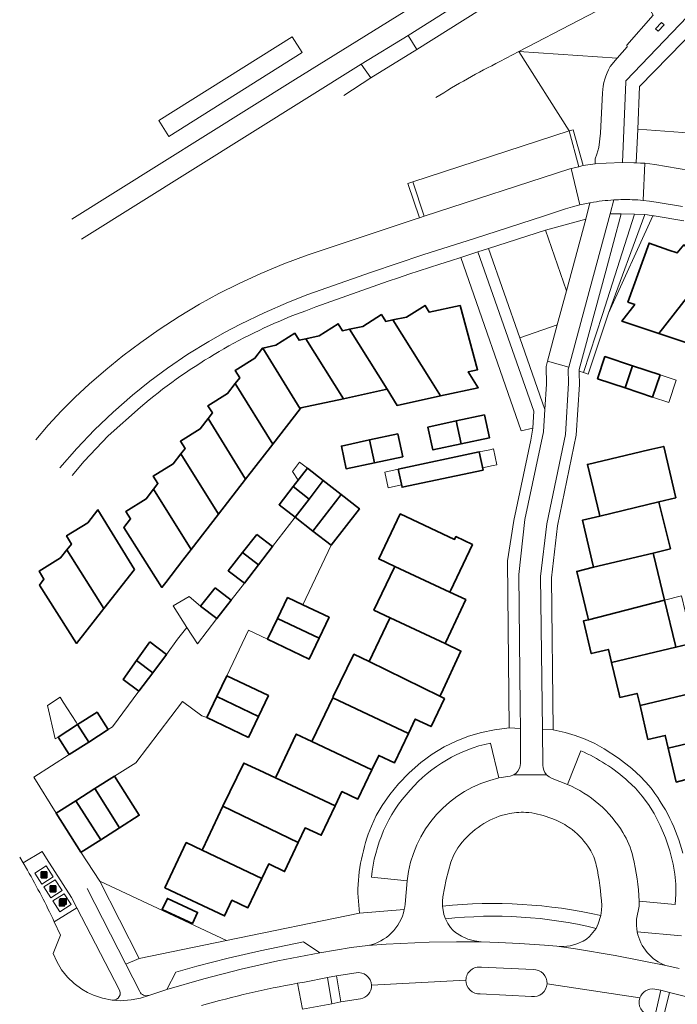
# Model space of a CAD drawing. Extents: x 147051 to 149075, y 463071 to 465537.
# Tile 183 of 229: x 147058 to 147147, y 465247 to 465381. Entities that reach past the tile are written whole.
import ezdxf

# ---------------------------------------------------------------- set-up
doc = ezdxf.new("R2010")
doc.units = 0
doc.header["$LTSCALE"] = 0.5
doc.layers.get('0').update_dxf_attribs({"linetype": 'CONTINUOUS'})
for name, color, linetype, lineweight in [('B-PV-GR-BEPLANTING_CULTUUR_HEESTERS-GV', 252, 'CONTINUOUS', 18), ('B-PV-GR-GROENVOORZIENING-GV', 252, 'CONTINUOUS', 18), ('B-PV-IE-MEUBILAIR_WEGMEUBILAIR_AFVALBAK-S', 252, 'CONTINUOUS', 25), ('B-PV-IE-MEUBILAIR_WEGMEUBILAIR_CONTAINER-S', 252, 'CONTINUOUS', 25), ('B-PV-OG-BEBOUWING-GV', 6, 'CONTINUOUS', 35), ('B-PV-OG-BEBOUWING_LUIFEL-GV', 6, 'CONTINUOUS', 18), ('B-PV-OG-TERREIN_BEGROEID-GV', 252, 'CONTINUOUS', 18), ('B-PV-OG-TERREIN_ERF-GV', 252, 'CONTINUOUS', 18), ('B-PV-VH-GESLOTENVERHARDING_ASFALT-GV', 252, 'CONTINUOUS', 18), ('B-PV-VH-GESLOTENVERHARDING_KUNSTSTOF-GV', 252, 'CONTINUOUS', 18), ('B-PV-VH-OPENVERHARDING_BETONSTRAATSTEEN-GV', 252, 'CONTINUOUS', 18), ('B-PV-VH-OPENVERHARDING_TEGEL-GV', 252, 'CONTINUOUS', 18)]:
    doc.layers.add(name, color=color, linetype=linetype, lineweight=lineweight)

# ---------------------------------------------------------------- blocks, each defined once
blk = doc.blocks.new('SIE-WEG_AFVALBAK-SO')
h = blk.add_hatch(color=256)
h.dxf.hatch_style = 1
h.paths.add_polyline_path([(-1.5, -1.5), (1.5, -1.5), (1.5, 1.5), (-1.5, 1.5)])
for points in [[(-2, -2), (2, -2), (2, 2), (-2, 2)], [(-1.5, -1.5), (1.5, -1.5), (1.5, 1.5), (-1.5, 1.5)]]:
    blk.add_lwpolyline(points, close=True)
blk = doc.blocks.new('SIE-WEG_CONTAINER_ALGEMEEN-SO')
at = {"color": 0, "linetype": 'ByBlock', "lineweight": -2}
for points in [[(2, -2), (-2, -2), (-2, 2), (2, 2)], [(-1.3, 1.3), (1.3, 1.3), (1.3, -1.3), (-1.3, -1.3)]]:
    blk.add_lwpolyline(points, close=True, dxfattribs=at)
blk.add_lwpolyline([(-0.87, 1.8), (0, 1.3), (0.87, 1.8)], dxfattribs=at)

msp = doc.modelspace()

# ---------------------------------------------------------------- linework, layer by layer
at = {"layer": 'B-PV-GR-BEPLANTING_CULTUUR_HEESTERS-GV', "flags": 128}
for points in [[(147134.002, 465332.902), (147134.601, 465332.702), (147137.196, 465340.611), (147141.536, 465354.307), (147139.736, 465354.358), (147137.642, 465346.507), (147134.016, 465333.123)], [(147134.885, 465353.633), (147129.426, 465352.11), (147132.28, 465343.855)], [(147117.862, 465348.391), (147126.098, 465324.766), (147127.676, 465325.11), (147127.825, 465327.44), (147120.198, 465349.141)], [(147125.899, 465337.452), (147129.332, 465327.676), (147129.54, 465331.128), (147129.485, 465333.522), (147129.698, 465334.253), (147131.014, 465339.197)], [(147074.015, 465252.812), (147085.952, 465255.265), (147068.684, 465263.379)]]:
    msp.add_lwpolyline(points, close=True, dxfattribs=at)
at = {"layer": 'B-PV-GR-GROENVOORZIENING-GV', "flags": 128}
msp.add_lwpolyline([(147135.219, 465332.495), (147137.884, 465340.54), (147137.976, 465340.792), (147142.93, 465354.268), (147141.536, 465354.307), (147137.196, 465340.611), (147134.601, 465332.702)], close=True, dxfattribs=at)
at = {"layer": 'B-PV-OG-BEBOUWING-GV', "flags": 128}
for points in [[(147146.242, 465349.37), (147143.538, 465350.364), (147140.632, 465342.317), (147141.566, 465341.974), (147139.818, 465339.693), (147144.857, 465338.018), (147152.186, 465347.391), (147151.283, 465347.692), (147148.275, 465350.114), (147147.352, 465349.006)], [(147157.059, 465345.755), (147154.036, 465348.191), (147153.106, 465347.084), (147152.186, 465347.391), (147144.857, 465338.018), (147150.583, 465336.115), (147152.363, 465338.369), (147157.957, 465345.454)], [(147117.786, 465341.856), (147113.567, 465340.945), (147112.993, 465341.852), (147110.466, 465340.276), (147108.606, 465339.874), (147113.721, 465331.704), (147115.091, 465329.516), (147120.25, 465330.641), (147118.881, 465332.819), (147120.159, 465333.096)], [(147107.039, 465340.633), (147104.5, 465338.988), (147102.687, 465338.597), (147107.812, 465330.426), (147109.189, 465328.23), (147115.091, 465329.516), (147113.721, 465331.704), (147108.606, 465339.874), (147107.645, 465339.667)], [(147107.812, 465330.426), (147102.687, 465338.597), (147101.745, 465338.393), (147101.14, 465339.347), (147098.575, 465337.709), (147096.767, 465337.319), (147101.864, 465329.14), (147107.583, 465330.376)], [(147095.23, 465338.055), (147092.635, 465336.427), (147090.866, 465336.045), (147095.954, 465327.742), (147096.065, 465327.886), (147101.864, 465329.14), (147096.767, 465337.319), (147095.819, 465337.114)], [(147095.954, 465327.742), (147090.866, 465336.045), (147090.861, 465336.044), (147089.782, 465334.65), (147087.119, 465333), (147087.733, 465332), (147087.132, 465331.224), (147092.246, 465322.954)], [(147140.259, 465330.609), (147141.271, 465333.636), (147137.518, 465334.883), (147136.508, 465331.861)], [(147144.01, 465329.356), (147145.023, 465332.389), (147141.271, 465333.636), (147140.259, 465330.609)], [(147092.246, 465322.954), (147087.132, 465331.224), (147086.068, 465329.848), (147083.398, 465328.183), (147084.015, 465327.194), (147083.418, 465326.422), (147088.538, 465318.165)], [(147088.538, 465318.165), (147083.418, 465326.422), (147082.346, 465325.036), (147079.663, 465323.351), (147080.283, 465322.37), (147079.696, 465321.61), (147084.835, 465313.384)], [(147121.117, 465326.954), (147117.256, 465326.108), (147117.928, 465322.993), (147121.792, 465323.827)], [(147117.256, 465326.108), (147113.394, 465325.262), (147114.063, 465322.159), (147117.928, 465322.993)], [(147105.437, 465323.518), (147101.589, 465322.674), (147102.241, 465319.596), (147106.095, 465320.413)], [(147109.285, 465324.361), (147105.437, 465323.518), (147106.095, 465320.413), (147109.948, 465321.23)], [(147147.195, 465315.627), (147145.521, 465322.644), (147143.497, 465322.166), (147135.118, 465320.189), (147136.751, 465313.35), (147136.8, 465313.143), (147144.868, 465315.071)], [(147084.835, 465313.384), (147079.696, 465321.61), (147078.669, 465320.282), (147075.942, 465318.579), (147076.576, 465317.577), (147075.984, 465316.812), (147081.126, 465308.594)], [(147120.895, 465319.417), (147120.37, 465321.88), (147109.333, 465319.529), (147109.857, 465317.066)], [(147096.965, 465319.654), (147095.022, 465317.153), (147097.194, 465315.466), (147099.12, 465317.978)], [(147077.11, 465303.408), (147077.647, 465304.102), (147079.991, 465307.128), (147081.126, 465308.594), (147075.984, 465316.812), (147074.964, 465315.493), (147072.222, 465313.779), (147072.861, 465312.774), (147071.94, 465311.584)], [(147095.273, 465312.978), (147097.194, 465315.466), (147095.022, 465317.153), (147093.095, 465314.673)], [(147095.273, 465312.978), (147097.701, 465311.09), (147101.567, 465316.075), (147099.12, 465317.978), (147097.194, 465315.466)], [(147100.188, 465309.156), (147104.054, 465314.141), (147101.567, 465316.075), (147097.701, 465311.09)], [(147146.469, 465308.667), (147144.917, 465314.875), (147144.868, 465315.071), (147136.8, 465313.143), (147134.474, 465312.587), (147135.923, 465306.366), (147135.972, 465306.154), (147144.088, 465308.097)], [(147073.375, 465305.84), (147068.409, 465314.004), (147067.014, 465312.203), (147064.143, 465310.451), (147064.788, 465309.332), (147064.187, 465308.557), (147069.236, 465300.556)], [(147116.377, 465302.763), (147116.46, 465302.939), (147119.455, 465309.262), (147117.203, 465310.34), (147117.018, 465309.952), (147109.609, 465313.431), (147106.683, 465307.291), (147108.862, 465306.273)], [(147090.05, 465310.631), (147088.113, 465308.156), (147090.294, 465306.482), (147092.206, 465308.977)], [(147069.236, 465300.556), (147064.187, 465308.557), (147063.32, 465307.438), (147060.419, 465305.65), (147061.059, 465304.522), (147060.456, 465303.744), (147065.495, 465295.78)], [(147088.113, 465308.156), (147086.175, 465305.681), (147088.382, 465303.987), (147090.294, 465306.482)], [(147135.25, 465299.009), (147145.635, 465301.672), (147144.136, 465307.904), (147144.088, 465308.097), (147135.972, 465306.154), (147133.675, 465305.604), (147135.161, 465299.38)], [(147106.028, 465300.312), (147108.219, 465299.281), (147115.724, 465295.748), (147115.82, 465295.953), (147118.543, 465301.751), (147116.377, 465302.763), (147108.862, 465306.273), (147108.78, 465306.1)], [(147084.374, 465303.38), (147082.406, 465300.866), (147084.622, 465299.158), (147086.569, 465301.688)], [(147094.232, 465302.047), (147092.879, 465299.197), (147098.566, 465296.495), (147099.919, 465299.346), (147096.32, 465301.055)], [(147147.175, 465295.268), (147147.125, 465295.478), (147145.635, 465301.672), (147135.25, 465299.009), (147134.588, 465298.839), (147135.64, 465294.406), (147137.975, 465294.96), (147138.404, 465293.168)], [(147092.879, 465299.197), (147091.526, 465296.346), (147097.213, 465293.644), (147098.566, 465296.495)], [(147115.018, 465288.57), (147115.181, 465288.919), (147117.892, 465294.727), (147115.724, 465295.748), (147108.219, 465299.281), (147108.139, 465299.112), (147105.387, 465293.314)], [(147075.498, 465295.996), (147073.669, 465293.431), (147075.875, 465291.772), (147077.767, 465294.29)], [(147149.504, 465295.826), (147147.175, 465295.268), (147138.404, 465293.168), (147139.432, 465288.869), (147139.542, 465288.411), (147141.903, 465288.975), (147142.291, 465287.32), (147151.058, 465289.415), (147151.01, 465289.613)], [(147100.404, 465288.363), (147110.732, 465283.492), (147111.667, 465285.462), (147113.818, 465284.451), (147115.633, 465288.267), (147115.018, 465288.57), (147105.387, 465293.314), (147103.307, 465294.299), (147100.49, 465288.544)], [(147073.669, 465293.431), (147071.84, 465290.865), (147073.982, 465289.254), (147075.875, 465291.772)], [(147085.962, 465291.367), (147084.601, 465288.527), (147090.28, 465285.819), (147091.643, 465288.672)], [(147154.873, 465283.786), (147153.382, 465289.971), (147151.058, 465289.415), (147142.291, 465287.32), (147143.38, 465282.687), (147145.731, 465283.239), (147146.148, 465281.485), (147154.923, 465283.578)], [(147088.917, 465282.966), (147090.28, 465285.819), (147084.601, 465288.527), (147083.24, 465285.687)], [(147105.74, 465278.556), (147106.676, 465280.525), (147108.841, 465279.507), (147110.732, 465283.492), (147100.404, 465288.363), (147097.664, 465282.602), (147097.571, 465282.407)], [(147065.634, 465284.717), (147067.152, 465282.34), (147069.801, 465284.034), (147068.284, 465286.409)], [(147062.983, 465283.024), (147064.503, 465280.645), (147067.152, 465282.34), (147065.634, 465284.717)], [(147100.738, 465273.623), (147101.672, 465275.594), (147103.844, 465274.567), (147105.74, 465278.556), (147097.571, 465282.407), (147095.437, 465283.413), (147092.692, 465277.622), (147092.609, 465277.448)], [(147158.803, 465277.723), (147158.755, 465277.921), (147157.256, 465284.134), (147154.923, 465283.578), (147146.148, 465281.485), (147147.239, 465276.889), (147149.604, 465277.521), (147150.051, 465275.64)], [(147095.714, 465268.656), (147096.644, 465270.628), (147098.847, 465269.634), (147100.738, 465273.623), (147092.609, 465277.448), (147090.386, 465278.494), (147088.297, 465279.468), (147085.42, 465273.574)], [(147068.008, 465275.988), (147071.371, 465270.664), (147074.042, 465272.354), (147070.679, 465277.677)], [(147071.371, 465270.664), (147068.008, 465275.988), (147065.377, 465274.323), (147068.784, 465269.028)], [(147066.079, 465267.317), (147066.122, 465267.344), (147068.784, 465269.028), (147065.377, 465274.323), (147062.715, 465272.639)], [(147090.756, 465263.746), (147091.691, 465265.716), (147093.843, 465264.69), (147095.714, 465268.656), (147085.42, 465273.574), (147082.724, 465267.792), (147082.634, 465267.599)], [(147077.546, 465262.469), (147085.673, 465258.638), (147086.668, 465260.775), (147088.859, 465259.746), (147090.756, 465263.746), (147082.634, 465267.599), (147080.45, 465268.635)], [(147077.187, 465259.515), (147081.296, 465257.606), (147081.993, 465259.106), (147077.884, 465261.015)]]:
    msp.add_lwpolyline(points, close=True, dxfattribs=at)
at = {"layer": 'B-PV-OG-BEBOUWING_LUIFEL-GV', "flags": 128}
for points in [[(147076.697, 465367.063), (147078.056, 465364.9), (147096.233, 465376.319), (147094.874, 465378.482)], [(147144.01, 465329.356), (147146.23, 465328.618), (147147.239, 465331.653), (147145.023, 465332.389)], [(147122.29, 465320.035), (147122.8, 465320.144), (147122.341, 465322.3), (147121.831, 465322.191), (147120.37, 465321.88), (147120.83, 465319.724)], [(147096.965, 465319.654), (147095.9, 465320.482), (147094.913, 465319.212), (147095.694, 465318.018)], [(147109.333, 465319.529), (147107.517, 465319.142), (147107.971, 465317.01), (147109.787, 465317.397)], [(147078.686, 465300.883), (147080.524, 465297.938), (147081.974, 465295.743), (147084.622, 465299.158), (147082.406, 465300.866), (147080.849, 465302.167)], [(147149.504, 465295.826), (147149.457, 465296.02), (147147.944, 465302.264), (147145.635, 465301.672), (147147.125, 465295.478), (147147.175, 465295.268)], [(147062.983, 465283.024), (147065.634, 465284.717), (147065.431, 465285.035), (147063.672, 465287.79), (147063.261, 465288.433), (147061.52, 465287.321), (147062.562, 465282.755)]]:
    msp.add_lwpolyline(points, close=True, dxfattribs=at)
at = {"layer": 'B-PV-OG-TERREIN_BEGROEID-GV', "flags": 128}
for points in [[(147123.381, 465386.715), (147110.68, 465378.666)], [(147111.852, 465376.724), (147120.401, 465382.104)], [(147150.171, 465379.854), (147142.199, 465371.706), (147141.982, 465365.867), (147149.363, 465365.353), (147150.048, 465365.366), (147155.851, 465378.099)], [(147110.68, 465378.666), (147111.852, 465376.724)], [(147125.774, 465376.451), (147123.193, 465375.1)], [(147125.774, 465376.451), (147132.624, 465365.638), (147133.199, 465365.8), (147134.564, 465360.919), (147135.183, 465361.02), (147136.179, 465361.134), (147136.179, 465361.819), (147136.4, 465362.454), (147136.697, 465363.393), (147136.927, 465365.317), (147137.174, 465370.833)], [(147138.215, 465374.406), (147139.2, 465375.564), (147125.774, 465376.451)], [(147124.165, 465272.522), (147123.56, 465272.363)], [(147130.944, 465271.64), (147130.414, 465271.857), (147129.872, 465272.043)], [(147117.454, 465267.899), (147116.9, 465266.971), (147116.501, 465265.967), (147115.868, 465263.615), (147115.403, 465261.225), (147115.353, 465260.641), (147115.384, 465259.959)], [(147065.521, 465259.753), (147062.468, 465257.833)], [(147071.31, 465248.627), (147065.521, 465259.753)], [(147136.944, 465258.697), (147137.059, 465259.418), (147137.07, 465260.036)], [(147062.468, 465257.833), (147063.303, 465256.026)], [(147115.787, 465258.219), (147116.103, 465257.618)], [(147116.103, 465257.618), (147116.479, 465257.053)], [(147116.479, 465257.053), (147116.794, 465256.689)], [(147116.794, 465256.689), (147117.157, 465256.373)], [(147117.157, 465256.373), (147117.951, 465255.867)], [(147135.398, 465255.829), (147135.878, 465256.355)], [(147135.878, 465256.355), (147136.297, 465256.93)], [(147063.303, 465256.026), (147062.301, 465253.52)], [(147117.951, 465255.867), (147118.81, 465255.48)], [(147118.81, 465255.48), (147119.715, 465255.221)], [(147119.715, 465255.221), (147120.648, 465255.097)], [(147120.648, 465255.097), (147123.005, 465255.032)], [(147123.005, 465255.032), (147125.872, 465254.893)], [(147133.674, 465254.822), (147134.523, 465255.191)], [(147134.523, 465255.191), (147134.984, 465255.478)], [(147134.984, 465255.478), (147135.398, 465255.829)], [(147125.872, 465254.893), (147129.263, 465254.66)], [(147129.263, 465254.66), (147130.935, 465254.496)], [(147130.935, 465254.496), (147131.861, 465254.47)], [(147131.861, 465254.47), (147132.78, 465254.58)], [(147132.78, 465254.58), (147133.674, 465254.822)], [(147062.301, 465253.52), (147062.796, 465252.404)], [(147062.796, 465252.404), (147063.466, 465251.308)], [(147063.466, 465251.308), (147064.266, 465250.304)], [(147127.715, 465251.33), (147120.705, 465251.644)], [(147064.266, 465250.304), (147065.185, 465249.406)], [(147103.606, 465250.891), (147100.919, 465250.452)], [(147100.919, 465250.452), (147101.513, 465246.905)], [(147065.185, 465249.406), (147066.207, 465248.629)], [(147066.207, 465248.629), (147066.988, 465248.175)], [(147096.306, 465245.94), (147095.603, 465249.457)], [(147144.29, 465244.946), (147145.111, 465248.499)], [(147145.111, 465248.499), (147144.311, 465248.653)], [(147066.988, 465248.175), (147067.82, 465247.822)], [(147067.82, 465247.822), (147069.045, 465247.446)], [(147069.045, 465247.446), (147070.366, 465247.163)], [(147070.366, 465247.163), (147070.453, 465247.156)], [(147101.513, 465246.905), (147104.177, 465247.324)], [(147120.521, 465248.015), (147127.521, 465247.667)]]:
    msp.add_lwpolyline(points, dxfattribs=at)
for points in [[(147144.106, 465381.443), (147143.74, 465382.07), (147142.217, 465385.062), (147125.774, 465376.451), (147139.2, 465375.564), (147140.521, 465377.117), (147140.475, 465377.336)], [(147095.603, 465249.457), (147096.306, 465245.94), (147100.283, 465246.666), (147099.698, 465250.257), (147096.548, 465249.627)], [(147149.78, 465243.619), (147150.553, 465247.171), (147146.292, 465248.205), (147145.465, 465244.678)]]:
    msp.add_lwpolyline(points, close=True, dxfattribs=at)
at = {"layer": 'B-PV-OG-TERREIN_BEGROEID-GV'}
for points in [[(147123.193, 465375.1, 0.0246894), (147114.486, 465370.197)], [(147137.174, 465370.833, -0.1117273), (147138.215, 465374.406)], [(147126.744, 465272.746, 0.0690036), (147124.165, 465272.522)], [(147129.872, 465272.043, 0.0853576), (147126.744, 465272.746)], [(147123.56, 465272.363, 0.0858793), (147120.23, 465270.709)], [(147133.039, 465270.394, 0.0601561), (147130.944, 465271.64)], [(147120.23, 465270.709, 0.0805577), (147117.454, 465267.899)], [(147135.44, 465267.751, 0.088032), (147133.039, 465270.394)], [(147136.338, 465265.535, 0.0885378), (147135.44, 465267.751)], [(147137.07, 465260.036, 0.0381661), (147136.338, 465265.535)], [(147115.384, 465259.959, -0.0819126), (147136.944, 465258.697)], [(147136.297, 465256.93, 0.0887846), (147115.787, 465258.219)], [(147120.705, 465251.644, 0.4564783), (147118.561, 465249.895)], [(147129.625, 465249.381, 0.4433784), (147127.715, 465251.33)], [(147105.701, 465249.193, 0.4479078), (147103.606, 465250.891)], [(147118.561, 465249.895, 0.4437527), (147120.521, 465248.015)], [(147070.453, 465247.156, 0.5988331), (147071.31, 465248.627)], [(147095.603, 465249.457, 0.0225974), (147082.54, 465246.44)], [(147104.177, 465247.324, 0.3822315), (147105.701, 465249.193)], [(147127.521, 465247.667, 0.4400313), (147129.625, 465249.381)], [(147144.311, 465248.653, 0.3760917), (147142.247, 465247.447)], [(147142.247, 465247.447, 0.4468873), (147143.584, 465245.099)]]:
    msp.add_lwpolyline(points, format="xyb", dxfattribs=at)
at = {"layer": 'B-PV-OG-TERREIN_ERF-GV', "flags": 128}
for points in [[(147148.286, 465353.373), (147144.2, 465354.056), (147144.031, 465354.084), (147137.976, 465340.792), (147137.884, 465340.54), (147135.219, 465332.495), (147134.601, 465332.702), (147134.002, 465332.902), (147133.989, 465332.709), (147134.035, 465331.094), (147133.6, 465324.192), (147131.032, 465311.799), (147130.217, 465304.701), (147130.461, 465283.995)], [(147150.583, 465336.115), (147144.857, 465338.018), (147139.818, 465339.693), (147141.566, 465341.974), (147140.632, 465342.317), (147143.538, 465350.364), (147146.242, 465349.37), (147147.352, 465349.006), (147148.275, 465350.114)], [(147105.673, 465270.866), (147106.34, 465272.317), (147107.139, 465273.7), (147108.192, 465275.205), (147109.361, 465276.622), (147110.834, 465278.14), (147112.425, 465279.535), (147113.966, 465280.672), (147115.602, 465281.668), (147117.234, 465282.473), (147118.932, 465283.129), (147120.68, 465283.633), (147122.466, 465283.979), (147124.464, 465284.276), (147124.216, 465307.026), (147125.1, 465312.515), (147127.395, 465323.499), (147127.676, 465325.11), (147126.098, 465324.766), (147117.862, 465348.391)], [(147149.604, 465277.521), (147147.239, 465276.889), (147146.148, 465281.485), (147145.731, 465283.239), (147143.38, 465282.687), (147142.291, 465287.32), (147141.903, 465288.975), (147139.542, 465288.411), (147139.432, 465288.869), (147138.404, 465293.168), (147137.975, 465294.96), (147135.64, 465294.406), (147134.588, 465298.839), (147135.25, 465299.009), (147135.161, 465299.38), (147133.675, 465305.604), (147135.972, 465306.154), (147135.923, 465306.366), (147134.474, 465312.587), (147136.8, 465313.143), (147136.751, 465313.35), (147135.118, 465320.189), (147143.497, 465322.166), (147145.521, 465322.644), (147147.195, 465315.627), (147144.868, 465315.071), (147144.917, 465314.875), (147146.469, 465308.667), (147144.088, 465308.097), (147144.136, 465307.904), (147145.635, 465301.672), (147147.125, 465295.478), (147147.175, 465295.268), (147149.504, 465295.826)], [(147130.461, 465283.995), (147132.081, 465283.634), (147133.464, 465283.232), (147134.814, 465282.73), (147136.126, 465282.128), (147137.39, 465281.43), (147139.344, 465280.153), (147141.198, 465278.735), (147142.423, 465277.614), (147143.524, 465276.371)]]:
    msp.add_lwpolyline(points, dxfattribs=at)
for points in [[(147144.031, 465354.084), (147143.309, 465354.205), (147142.93, 465354.268), (147137.976, 465340.792)], [(147077.11, 465303.408), (147071.94, 465311.584), (147072.861, 465312.774), (147072.222, 465313.779), (147074.964, 465315.493), (147075.984, 465316.812), (147076.576, 465317.577), (147075.942, 465318.579), (147078.669, 465320.282), (147079.696, 465321.61), (147080.283, 465322.37), (147079.663, 465323.351), (147082.346, 465325.036), (147083.418, 465326.422), (147084.015, 465327.194), (147083.398, 465328.183), (147086.068, 465329.848), (147087.132, 465331.224), (147087.733, 465332), (147087.119, 465333), (147089.782, 465334.65), (147090.861, 465336.044), (147090.866, 465336.045), (147092.635, 465336.427), (147095.23, 465338.055), (147095.819, 465337.114), (147096.767, 465337.319), (147098.575, 465337.709), (147101.14, 465339.347), (147101.745, 465338.393), (147102.687, 465338.597), (147104.5, 465338.988), (147107.039, 465340.633), (147107.645, 465339.667), (147108.606, 465339.874), (147110.466, 465340.276), (147112.993, 465341.852), (147113.567, 465340.945), (147117.786, 465341.856), (147120.159, 465333.096), (147118.881, 465332.819), (147120.25, 465330.641), (147115.091, 465329.516), (147109.189, 465328.23), (147107.812, 465330.426), (147107.583, 465330.376), (147101.864, 465329.14), (147096.065, 465327.886), (147095.954, 465327.742), (147092.246, 465322.954), (147088.538, 465318.165), (147084.835, 465313.384), (147081.126, 465308.594), (147079.991, 465307.128), (147077.647, 465304.102)], [(147140.259, 465330.609), (147136.508, 465331.861), (147137.518, 465334.883), (147141.271, 465333.636), (147145.023, 465332.389), (147144.01, 465329.356)], [(147117.928, 465322.993), (147114.063, 465322.159), (147113.394, 465325.262), (147117.256, 465326.108), (147121.117, 465326.954), (147121.792, 465323.827)], [(147106.095, 465320.413), (147102.241, 465319.596), (147101.589, 465322.674), (147105.437, 465323.518), (147109.285, 465324.361), (147109.948, 465321.23)], [(147120.895, 465319.417), (147109.857, 465317.066), (147109.333, 465319.529), (147120.37, 465321.88)], [(147090.756, 465263.746), (147088.859, 465259.746), (147086.668, 465260.775), (147085.673, 465258.638), (147077.546, 465262.469), (147080.45, 465268.635), (147082.634, 465267.599), (147082.724, 465267.792), (147085.42, 465273.574), (147088.297, 465279.468), (147090.386, 465278.494), (147092.609, 465277.448), (147092.692, 465277.622), (147095.437, 465283.413), (147097.571, 465282.407), (147097.664, 465282.602), (147100.404, 465288.363), (147100.49, 465288.544), (147103.307, 465294.299), (147105.387, 465293.314), (147108.139, 465299.112), (147108.219, 465299.281), (147106.028, 465300.312), (147108.78, 465306.1), (147108.862, 465306.273), (147106.683, 465307.291), (147109.609, 465313.431), (147117.018, 465309.952), (147117.203, 465310.34), (147119.455, 465309.262), (147116.46, 465302.939), (147116.377, 465302.763), (147118.543, 465301.751), (147115.82, 465295.953), (147115.724, 465295.748), (147117.892, 465294.727), (147115.181, 465288.919), (147115.018, 465288.57), (147115.633, 465288.267), (147113.818, 465284.451), (147111.667, 465285.462), (147110.732, 465283.492), (147108.841, 465279.507), (147106.676, 465280.525), (147105.74, 465278.556), (147103.844, 465274.567), (147101.672, 465275.594), (147100.738, 465273.623), (147098.847, 465269.634), (147096.644, 465270.628), (147095.714, 465268.656), (147093.843, 465264.69), (147091.691, 465265.716)], [(147077.187, 465259.515), (147077.884, 465261.015), (147081.993, 465259.106), (147081.296, 465257.606)]]:
    msp.add_lwpolyline(points, close=True, dxfattribs=at)
at = {"layer": 'B-PV-OG-TERREIN_ERF-GV'}
for points in [[(147117.862, 465348.391, 0.0144799), (147095.339, 465340.613)], [(147095.339, 465340.613, 0.0821716), (147074.215, 465328.001)], [(147143.524, 465276.371, -0.0522828), (147146.365, 465271.921)], [(147146.365, 465271.921, -0.054817), (147148.107, 465267.211)], [(147104.323, 465266.387, -0.0460486), (147105.673, 465270.866)], [(147103.82, 465261.737, -0.0462536), (147104.323, 465266.387)]]:
    msp.add_lwpolyline(points, format="xyb", dxfattribs=at)
at = {"layer": 'B-PV-VH-GESLOTENVERHARDING_ASFALT-GV', "flags": 128}
for points in [[(147120.787, 465388.529), (147095.35, 465372.696)], [(147110.68, 465378.666), (147123.381, 465386.715)], [(147125.774, 465376.451), (147142.217, 465385.062)], [(147120.401, 465382.104), (147111.852, 465376.724)], [(147140.361, 465372.461), (147148.774, 465381.252)], [(147144.106, 465381.443), (147140.475, 465377.336)], [(147144.388, 465379.543), (147145.206, 465380.413)], [(147145.206, 465380.413), (147145.592, 465380.084), (147144.756, 465379.236)], [(147104.298, 465374.743), (147110.68, 465378.666)], [(147144.756, 465379.236), (147144.388, 465379.543)], [(147140.475, 465377.336), (147140.521, 465377.117)], [(147111.852, 465376.724), (147105.626, 465372.874)], [(147123.193, 465375.1), (147125.774, 465376.451)], [(147140.521, 465377.117), (147139.2, 465375.564)], [(147066.185, 465350.909), (147104.298, 465374.743)], [(147139.2, 465375.564), (147138.215, 465374.406)], [(147095.35, 465372.696), (147064.875, 465353.618)], [(147105.626, 465372.874), (147101.915, 465370.458)], [(147139.895, 465361.333), (147140.355, 465372.328)], [(147140.355, 465372.328), (147140.361, 465372.461)], [(147137.174, 465370.833), (147136.927, 465365.317)], [(147136.927, 465365.317), (147136.697, 465363.393)], [(147136.4, 465362.454), (147136.179, 465361.819)], [(147136.697, 465363.393), (147136.4, 465362.454)], [(147136.179, 465361.819), (147136.179, 465361.134)], [(147136.179, 465361.134), (147137.661, 465361.26)], [(147137.661, 465361.26), (147139.895, 465361.333)], [(147135.553, 465355.862), (147135.469, 465355.847), (147134.885, 465353.633), (147132.28, 465343.855), (147131.014, 465339.197), (147129.698, 465334.253), (147132.574, 465333.437), (147135.063, 465342.575), (147138.213, 465354.361), (147138.715, 465356.239)], [(147113.573, 465255.039), (147107.7, 465254.799)], [(147117.265, 465255.109), (147113.573, 465255.039)], [(147120.648, 465255.097), (147117.265, 465255.109)], [(147123.005, 465255.032), (147120.648, 465255.097)], [(147125.872, 465254.893), (147123.005, 465255.032)], [(147102.926, 465254.316), (147098.64, 465253.599)], [(147105.18, 465254.605), (147102.926, 465254.316)], [(147107.7, 465254.799), (147105.18, 465254.605)], [(147129.263, 465254.66), (147125.872, 465254.893)], [(147130.935, 465254.496), (147129.263, 465254.66)], [(147133.485, 465254.144), (147130.935, 465254.496)], [(147138.898, 465253.233), (147133.485, 465254.144)], [(147092.947, 465252.491), (147087.917, 465251.365)], [(147098.64, 465253.599), (147092.947, 465252.491)], [(147145.819, 465251.871), (147138.898, 465253.233)], [(147087.917, 465251.365), (147082.844, 465250.07)], [(147120.705, 465251.644), (147127.715, 465251.33)], [(147147.647, 465251.49), (147145.819, 465251.871)], [(147082.844, 465250.07), (147077.812, 465248.625)], [(147096.548, 465249.627), (147099.698, 465250.257)], [(147099.698, 465250.257), (147100.919, 465250.452)], [(147100.919, 465250.452), (147103.606, 465250.891)], [(147118.561, 465249.895), (147105.701, 465249.193)], [(147105.701, 465249.193), (147118.561, 465249.895)], [(147077.812, 465248.625), (147075.344, 465247.804)], [(147095.603, 465249.457), (147096.548, 465249.627)], [(147142.247, 465247.447), (147129.625, 465249.381)], [(147129.625, 465249.381), (147142.247, 465247.447)], [(147144.311, 465248.653), (147145.111, 465248.499)], [(147145.111, 465248.499), (147146.292, 465248.205)], [(147104.177, 465247.324), (147101.513, 465246.905)], [(147127.521, 465247.667), (147120.521, 465248.015)], [(147146.292, 465248.205), (147150.553, 465247.171)], [(147100.283, 465246.666), (147096.306, 465245.94)], [(147101.513, 465246.905), (147100.283, 465246.666)]]:
    msp.add_lwpolyline(points, dxfattribs=at)
at = {"layer": 'B-PV-VH-GESLOTENVERHARDING_ASFALT-GV'}
for points in [[(147114.486, 465370.197, -0.0246894), (147123.193, 465375.1)], [(147138.215, 465374.406, 0.1117273), (147137.174, 465370.833)], [(147138.715, 465356.239, 0.0300693), (147135.553, 465355.862)], [(147118.561, 465249.895, -0.4564783), (147120.705, 465251.644)], [(147127.715, 465251.33, -0.4433784), (147129.625, 465249.381)], [(147103.606, 465250.891, -0.4479078), (147105.701, 465249.193)], [(147120.521, 465248.015, -0.4437527), (147118.561, 465249.895)], [(147082.54, 465246.44, -0.0225974), (147095.603, 465249.457)], [(147105.701, 465249.193, -0.3822315), (147104.177, 465247.324)], [(147129.625, 465249.381, -0.4400313), (147127.521, 465247.667)], [(147142.247, 465247.447, -0.3760917), (147144.311, 465248.653)], [(147143.584, 465245.099, -0.4468873), (147142.247, 465247.447)]]:
    msp.add_lwpolyline(points, format="xyb", dxfattribs=at)
at = {"layer": 'B-PV-VH-GESLOTENVERHARDING_KUNSTSTOF-GV', "flags": 128}
msp.add_lwpolyline([(147132.28, 465343.855), (147129.426, 465352.11), (147121.626, 465349.601), (147125.899, 465337.452), (147131.014, 465339.197)], close=True, dxfattribs=at)
at = {"layer": 'B-PV-VH-OPENVERHARDING_BETONSTRAATSTEEN-GV', "flags": 128}
for points in [[(147105.626, 465372.874), (147111.852, 465376.724), (147110.68, 465378.666), (147104.298, 465374.743)], [(147132.749, 465360.458), (147132.925, 465360.503), (147133.969, 465360.767), (147132.624, 465365.638), (147111.329, 465358.711), (147112.895, 465354.026)], [(147141.982, 465365.867), (147141.782, 465361.283), (147142.357, 465361.267), (147142.932, 465361.234), (147143.614, 465361.172), (147144.293, 465361.086), (147149.087, 465360.232), (147149.363, 465365.353)], [(147073.567, 465279.519), (147079.938, 465287.872), (147082.578, 465285.888), (147083.24, 465285.687), (147084.601, 465288.527), (147085.962, 465291.367), (147088.928, 465297.58), (147091.526, 465296.346), (147092.879, 465299.197), (147094.232, 465302.047), (147096.32, 465301.055), (147100.188, 465309.156), (147097.701, 465311.09), (147095.273, 465312.978), (147092.206, 465308.977), (147090.294, 465306.482), (147088.382, 465303.987), (147086.569, 465301.688), (147084.622, 465299.158), (147081.974, 465295.743), (147080.524, 465297.938), (147079.275, 465296.342), (147077.767, 465294.29), (147075.875, 465291.772), (147073.982, 465289.254), (147070.378, 465284.405), (147069.801, 465284.034), (147067.152, 465282.34), (147064.503, 465280.645), (147059.66, 465277.555), (147062.715, 465272.639), (147065.377, 465274.323), (147068.008, 465275.988), (147070.679, 465277.677)], [(147096.435, 465255.098), (147090.506, 465253.878), (147086.176, 465252.895), (147081.885, 465251.778), (147079.045, 465250.958), (147077.812, 465248.625), (147082.844, 465250.07), (147087.917, 465251.365), (147092.947, 465252.491), (147098.64, 465253.599)]]:
    msp.add_lwpolyline(points, close=True, dxfattribs=at)
for points in [[(147136.179, 465361.134), (147135.183, 465361.02)], [(147137.661, 465361.26), (147136.179, 465361.134)], [(147139.895, 465361.333), (147137.661, 465361.26)], [(147141.434, 465361.292), (147139.895, 465361.333)], [(147141.782, 465361.283), (147141.434, 465361.292)], [(147142.357, 465361.267), (147141.782, 465361.283)], [(147142.932, 465361.234), (147142.357, 465361.267)], [(147142.932, 465361.234), (147142.727, 465356.168)], [(147142.727, 465356.168), (147142.932, 465361.234)], [(147143.614, 465361.172), (147142.932, 465361.234)], [(147144.293, 465361.086), (147143.614, 465361.172)], [(147149.087, 465360.232), (147144.293, 465361.086)], [(147132.749, 465360.458), (147112.895, 465354.026)], [(147132.925, 465360.503), (147132.749, 465360.458)], [(147133.969, 465360.767), (147132.925, 465360.503)], [(147132.925, 465360.503), (147134.085, 465355.554)], [(147134.085, 465355.554), (147132.925, 465360.503)], [(147134.379, 465360.872), (147133.969, 465360.767)], [(147134.564, 465360.919), (147134.379, 465360.872)], [(147135.183, 465361.02), (147134.564, 465360.919)], [(147134.085, 465355.554), (147134.775, 465355.71)], [(147134.775, 465355.71), (147135.469, 465355.847)], [(147135.469, 465355.847), (147135.553, 465355.862)], [(147141.23, 465356.266), (147141.979, 465356.227)], [(147141.979, 465356.227), (147142.727, 465356.168)], [(147142.727, 465356.168), (147143.606, 465356.07)], [(147143.606, 465356.07), (147144.482, 465355.943)], [(147144.482, 465355.943), (147148.078, 465355.36)], [(147129.13, 465354.042), (147132.142, 465355.009)], [(147132.142, 465355.009), (147133.108, 465355.3)], [(147133.108, 465355.3), (147134.085, 465355.554)], [(147111.529, 465353.587), (147096.925, 465348.699)], [(147112.222, 465353.81), (147111.529, 465353.587)], [(147112.895, 465354.026), (147112.222, 465353.81)], [(147119.737, 465350.989), (147129.13, 465354.042)], [(147112.705, 465348.756), (147119.737, 465350.989)], [(147096.925, 465348.699), (147093.755, 465347.522)], [(147105.711, 465346.408), (147112.705, 465348.756)], [(147093.755, 465347.522), (147090.631, 465346.227)], [(147097.022, 465343.328), (147105.711, 465346.408)], [(147090.631, 465346.227), (147087.558, 465344.816)], [(147087.558, 465344.816), (147084.874, 465343.46)], [(147084.874, 465343.46), (147082.242, 465342.005)], [(147091.086, 465340.831), (147094.378, 465342.284)], [(147094.378, 465342.284), (147097.022, 465343.328)], [(147082.242, 465342.005), (147079.472, 465340.341)], [(147079.472, 465340.341), (147076.761, 465338.581)], [(147087.835, 465339.289), (147091.086, 465340.831)], [(147076.761, 465338.581), (147074.247, 465336.821)], [(147085.653, 465338.163), (147087.835, 465339.289)], [(147080.68, 465335.194), (147083.517, 465336.953)], [(147083.517, 465336.953), (147085.653, 465338.163)], [(147074.247, 465336.821), (147071.795, 465334.975)], [(147071.795, 465334.975), (147069.477, 465333.098)], [(147077.914, 465333.325), (147080.68, 465335.194)], [(147069.477, 465333.098), (147067.227, 465331.14)], [(147075.468, 465331.521), (147077.914, 465333.325)], [(147073.103, 465329.612), (147075.468, 465331.521)], [(147067.227, 465331.14), (147065.301, 465329.338)], [(147065.301, 465329.338), (147063.441, 465327.468)], [(147070.478, 465327.301), (147073.103, 465329.612)], [(147063.441, 465327.468), (147061.648, 465325.533)], [(147067.956, 465324.877), (147070.478, 465327.301)], [(147061.648, 465325.533), (147059.925, 465323.536)], [(147065.539, 465322.345), (147067.956, 465324.877)], [(147063.234, 465319.712), (147065.539, 465322.345)], [(147123.054, 465277.447), (147121.912, 465282.203)], [(147134.228, 465281.156), (147132.386, 465276.571)], [(147125.094, 465277.868), (147124.583, 465277.681)], [(147129.554, 465277.886), (147125.094, 465277.868)], [(147129.907, 465277.576), (147129.554, 465277.886)], [(147124.583, 465277.681), (147123.054, 465277.447)], [(147130.323, 465277.358), (147129.907, 465277.576)], [(147132.386, 465276.571), (147130.323, 465277.358)], [(147141.667, 465276.029), (147140.653, 465277.022)], [(147142.6, 465274.958), (147141.667, 465276.029)], [(147143.446, 465273.817), (147142.6, 465274.958)], [(147144.199, 465272.613), (147143.446, 465273.817)], [(147123.56, 465272.363), (147124.165, 465272.522)], [(147145.05, 465270.974), (147144.199, 465272.613)], [(147129.872, 465272.043), (147130.414, 465271.857)], [(147130.414, 465271.857), (147130.944, 465271.64)], [(147145.771, 465269.273), (147145.05, 465270.974)], [(147146.36, 465267.504), (147145.771, 465269.273)], [(147116.9, 465266.971), (147117.454, 465267.899)], [(147146.809, 465265.695), (147146.36, 465267.504)], [(147058.219, 465265.854), (147057.748, 465266.658)], [(147058.801, 465264.859), (147058.219, 465265.854)], [(147115.868, 465263.615), (147116.501, 465265.967)], [(147116.501, 465265.967), (147116.9, 465266.971)], [(147147.035, 465264.336), (147146.809, 465265.695)], [(147105.701, 465263.902), (147110.559, 465263.433)], [(147110.559, 465263.433), (147110.272, 465260.236)], [(147115.403, 465261.225), (147115.868, 465263.615)], [(147147.154, 465262.963), (147147.035, 465264.336)], [(147147.166, 465261.585), (147147.154, 465262.963)], [(147115.353, 465260.641), (147115.403, 465261.225)], [(147115.384, 465259.959), (147115.353, 465260.641)], [(147142.173, 465259.979), (147142.197, 465260.666)], [(147142.197, 465260.666), (147147.069, 465260.211)], [(147147.069, 465260.211), (147147.166, 465261.585)], [(147110.231, 465259.882), (147110.169, 465259.531)], [(147110.272, 465260.236), (147110.231, 465259.882)], [(147115.571, 465258.85), (147115.384, 465259.959)], [(147137.059, 465259.418), (147136.944, 465258.697)], [(147137.07, 465260.036), (147137.059, 465259.418)], [(147141.832, 465258.175), (147142.173, 465259.979)], [(147063.303, 465256.026), (147062.468, 465257.833)], [(147115.787, 465258.219), (147115.571, 465258.85)], [(147116.103, 465257.618), (147115.787, 465258.219)], [(147136.944, 465258.697), (147136.605, 465257.549)], [(147116.479, 465257.053), (147116.103, 465257.618)], [(147116.794, 465256.689), (147116.479, 465257.053)], [(147117.157, 465256.373), (147116.794, 465256.689)], [(147117.951, 465255.867), (147117.157, 465256.373)], [(147135.878, 465256.355), (147135.398, 465255.829)], [(147136.297, 465256.93), (147135.878, 465256.355)], [(147136.605, 465257.549), (147136.297, 465256.93)], [(147062.301, 465253.52), (147063.303, 465256.026)], [(147107.7, 465254.799), (147113.573, 465255.039)], [(147113.573, 465255.039), (147117.265, 465255.109)], [(147117.265, 465255.109), (147120.648, 465255.097)], [(147118.81, 465255.48), (147117.951, 465255.867)], [(147119.715, 465255.221), (147118.81, 465255.48)], [(147120.648, 465255.097), (147119.715, 465255.221)], [(147134.523, 465255.191), (147133.674, 465254.822)], [(147134.984, 465255.478), (147134.523, 465255.191)], [(147135.398, 465255.829), (147134.984, 465255.478)], [(147105.18, 465254.605), (147107.7, 465254.799)], [(147131.861, 465254.47), (147130.935, 465254.496)], [(147130.935, 465254.496), (147133.485, 465254.144)], [(147132.78, 465254.58), (147131.861, 465254.47)], [(147133.674, 465254.822), (147132.78, 465254.58)], [(147133.485, 465254.144), (147138.898, 465253.233)], [(147138.898, 465253.233), (147145.819, 465251.871)]]:
    msp.add_lwpolyline(points, dxfattribs=at)
at = {"layer": 'B-PV-VH-OPENVERHARDING_BETONSTRAATSTEEN-GV'}
for points in [[(147135.553, 465355.862, -0.0300693), (147138.715, 465356.239)], [(147138.715, 465356.239, -0.0234608), (147141.23, 465356.266)], [(147121.912, 465282.203, 0.1603814), (147110.953, 465275.783)], [(147140.653, 465277.022, 0.0777706), (147134.228, 465281.156)], [(147110.559, 465263.433, -0.3216609), (147123.054, 465277.447)], [(147123.054, 465277.447, 0.3216609), (147110.559, 465263.433)], [(147132.386, 465276.571, -0.0776842), (147136.69, 465273.875)], [(147136.69, 465273.875, 0.0776842), (147132.386, 465276.571)], [(147110.953, 465275.783, 0.1638149), (147105.701, 465263.902)], [(147136.69, 465273.875, -0.078077), (147139.965, 465269.991)], [(147139.965, 465269.991, 0.078077), (147136.69, 465273.875)], [(147124.165, 465272.522, -0.0690036), (147126.744, 465272.746)], [(147126.744, 465272.746, -0.0853576), (147129.872, 465272.043)], [(147120.23, 465270.709, -0.0858793), (147123.56, 465272.363)], [(147130.944, 465271.64, -0.0601561), (147133.039, 465270.394)], [(147117.454, 465267.899, -0.0805577), (147120.23, 465270.709)], [(147133.039, 465270.394, -0.088032), (147135.44, 465267.751)], [(147139.965, 465269.991, -0.0775654), (147141.313, 465266.714)], [(147141.313, 465266.714, 0.0775654), (147139.965, 465269.991)], [(147135.44, 465267.751, -0.0885378), (147136.338, 465265.535)], [(147141.313, 465266.714, -0.0449793), (147142.197, 465260.666)], [(147142.197, 465260.666, 0.0449793), (147141.313, 465266.714)], [(147062.468, 465257.833, 0.0191875), (147058.801, 465264.859)], [(147136.338, 465265.535, -0.0381661), (147137.07, 465260.036)], [(147110.169, 465259.531, -0.3038829), (147105.18, 465254.605)], [(147141.917, 465256.451, -0.0713439), (147141.832, 465258.175)], [(147145.819, 465251.871, -0.2631604), (147141.917, 465256.451)]]:
    msp.add_lwpolyline(points, format="xyb", dxfattribs=at)
at = {"layer": 'B-PV-VH-OPENVERHARDING_TEGEL-GV', "flags": 128}
for points in [[(147148.774, 465381.252), (147140.361, 465372.461)], [(147142.199, 465371.706), (147150.171, 465379.854)], [(147140.355, 465372.328), (147139.895, 465361.333)], [(147140.361, 465372.461), (147140.355, 465372.328)], [(147141.982, 465365.867), (147142.199, 465371.706)], [(147141.782, 465361.283), (147141.982, 465365.867)], [(147139.895, 465361.333), (147141.434, 465361.292)], [(147141.434, 465361.292), (147141.782, 465361.283)], [(147134.775, 465355.71), (147134.085, 465355.554)], [(147135.469, 465355.847), (147134.775, 465355.71)], [(147134.885, 465353.633), (147135.469, 465355.847)], [(147138.715, 465356.239), (147138.213, 465354.361), (147139.736, 465354.358), (147141.536, 465354.307), (147142.93, 465354.268), (147143.309, 465354.205), (147144.031, 465354.084), (147144.2, 465354.056), (147148.286, 465353.373)], [(147148.078, 465355.36), (147144.482, 465355.943), (147143.606, 465356.07), (147142.727, 465356.168), (147141.979, 465356.227), (147141.23, 465356.266)], [(147132.142, 465355.009), (147129.13, 465354.042)], [(147133.108, 465355.3), (147132.142, 465355.009)], [(147134.085, 465355.554), (147133.108, 465355.3)], [(147129.13, 465354.042), (147119.737, 465350.989)], [(147129.426, 465352.11), (147134.885, 465353.633)], [(147121.626, 465349.601), (147129.426, 465352.11)], [(147119.737, 465350.989), (147112.705, 465348.756)], [(147117.862, 465348.391), (147120.198, 465349.141)], [(147120.198, 465349.141), (147121.626, 465349.601)], [(147112.705, 465348.756), (147105.711, 465346.408)], [(147105.711, 465346.408), (147097.022, 465343.328)], [(147094.378, 465342.284), (147091.086, 465340.831)], [(147097.022, 465343.328), (147094.378, 465342.284)], [(147091.086, 465340.831), (147087.835, 465339.289)], [(147087.835, 465339.289), (147085.653, 465338.163)], [(147083.517, 465336.953), (147080.68, 465335.194)], [(147085.653, 465338.163), (147083.517, 465336.953)], [(147080.68, 465335.194), (147077.914, 465333.325)], [(147129.698, 465334.253), (147129.485, 465333.522)], [(147132.574, 465333.437), (147129.698, 465334.253)], [(147077.914, 465333.325), (147075.468, 465331.521)], [(147129.485, 465333.522), (147129.54, 465331.128)], [(147132.496, 465333.151), (147132.574, 465333.437)], [(147132.528, 465331.268), (147132.496, 465333.151)], [(147075.468, 465331.521), (147073.103, 465329.612)], [(147129.54, 465331.128), (147129.332, 465327.676)], [(147132.115, 465324.251), (147132.528, 465331.268)], [(147073.103, 465329.612), (147070.478, 465327.301)], [(147069.789, 465324.067), (147074.215, 465328.001)], [(147129.332, 465327.676), (147129.149, 465324.637)], [(147070.478, 465327.301), (147067.956, 465324.877)], [(147067.956, 465324.877), (147065.539, 465322.345)], [(147066.557, 465320.642), (147069.789, 465324.067)], [(147129.149, 465324.637), (147126.615, 465312.659)], [(147129.59, 465312.088), (147132.115, 465324.251)], [(147065.539, 465322.345), (147063.234, 465319.712)], [(147064.912, 465318.693), (147066.557, 465320.642)], [(147126.615, 465312.659), (147125.755, 465305.176)], [(147128.741, 465304.908), (147129.59, 465312.088)], [(147125.755, 465305.176), (147125.979, 465287.186)], [(147128.985, 465284.062), (147128.741, 465304.908)], [(147125.979, 465287.186), (147125.993, 465284.202)], [(147120.68, 465283.633), (147118.932, 465283.129)], [(147122.466, 465283.979), (147120.68, 465283.633)], [(147124.464, 465284.276), (147122.466, 465283.979)], [(147125.993, 465284.202), (147124.464, 465284.276)], [(147125.993, 465284.202), (147126.015, 465279.43)], [(147126.015, 465279.43), (147125.993, 465284.202)], [(147129.042, 465279.194), (147128.985, 465284.062)], [(147130.461, 465283.995), (147128.985, 465284.062)], [(147128.985, 465284.062), (147129.042, 465279.194)], [(147132.081, 465283.634), (147130.461, 465283.995)], [(147133.464, 465283.232), (147132.081, 465283.634)], [(147134.814, 465282.73), (147133.464, 465283.232)], [(147117.234, 465282.473), (147115.602, 465281.668)], [(147118.932, 465283.129), (147117.234, 465282.473)], [(147121.912, 465282.203), (147123.054, 465277.447)], [(147136.126, 465282.128), (147134.814, 465282.73)], [(147137.39, 465281.43), (147136.126, 465282.128)], [(147113.966, 465280.672), (147112.425, 465279.535)], [(147115.602, 465281.668), (147113.966, 465280.672)], [(147132.386, 465276.571), (147134.228, 465281.156)], [(147139.344, 465280.153), (147137.39, 465281.43)], [(147112.425, 465279.535), (147110.834, 465278.14)], [(147126.015, 465279.43), (147125.906, 465278.873)], [(147125.906, 465278.873), (147126.015, 465279.43)], [(147141.198, 465278.735), (147139.344, 465280.153)], [(147110.834, 465278.14), (147109.361, 465276.622)], [(147124.583, 465277.681), (147125.094, 465277.868)], [(147125.434, 465278.109), (147125.094, 465277.868)], [(147125.094, 465277.868), (147125.434, 465278.109)], [(147125.094, 465277.868), (147129.554, 465277.886)], [(147125.657, 465278.363), (147125.434, 465278.109)], [(147125.434, 465278.109), (147125.657, 465278.363)], [(147125.906, 465278.873), (147125.657, 465278.363)], [(147125.657, 465278.363), (147125.906, 465278.873)], [(147129.554, 465277.886), (147129.907, 465277.576)], [(147142.423, 465277.614), (147141.198, 465278.735)], [(147062.715, 465272.639), (147059.66, 465277.555)], [(147109.361, 465276.622), (147108.192, 465275.205)], [(147123.054, 465277.447), (147124.583, 465277.681)], [(147129.907, 465277.576), (147130.323, 465277.358)], [(147130.323, 465277.358), (147132.386, 465276.571)], [(147140.653, 465277.022), (147141.667, 465276.029)], [(147143.524, 465276.371), (147142.423, 465277.614)], [(147108.192, 465275.205), (147107.139, 465273.7)], [(147141.667, 465276.029), (147142.6, 465274.958)], [(147142.6, 465274.958), (147143.446, 465273.817)], [(147143.446, 465273.817), (147144.199, 465272.613)], [(147066.079, 465267.317), (147062.715, 465272.639)], [(147107.139, 465273.7), (147106.34, 465272.317)], [(147144.199, 465272.613), (147145.05, 465270.974)], [(147106.34, 465272.317), (147105.673, 465270.866)], [(147145.05, 465270.974), (147145.771, 465269.273)], [(147145.771, 465269.273), (147146.36, 465267.504)], [(147062.468, 465257.833), (147065.521, 465259.753), (147064.796, 465261.147), (147061.381, 465266.481), (147060.791, 465267.403), (147058.219, 465265.854), (147058.801, 465264.859)], [(147068.684, 465263.379), (147066.079, 465267.317)], [(147146.36, 465267.504), (147146.809, 465265.695)], [(147146.809, 465265.695), (147147.035, 465264.336)], [(147074.015, 465252.812), (147068.684, 465263.379)], [(147110.559, 465263.433), (147105.701, 465263.902)], [(147110.272, 465260.236), (147110.559, 465263.433)], [(147147.035, 465264.336), (147147.154, 465262.963)], [(147066.939, 465262.395), (147072.202, 465252.058)], [(147103.82, 465261.737), (147104.074, 465258.988)], [(147147.154, 465262.963), (147147.166, 465261.585)], [(147142.197, 465260.666), (147142.173, 465259.979)], [(147147.069, 465260.211), (147142.197, 465260.666)], [(147147.166, 465261.585), (147147.069, 465260.211)], [(147110.169, 465259.531), (147104.074, 465258.988)], [(147104.074, 465258.988), (147110.169, 465259.531)], [(147110.169, 465259.531), (147110.231, 465259.882)], [(147110.231, 465259.882), (147110.272, 465260.236)], [(147115.384, 465259.959), (147115.571, 465258.85)], [(147142.173, 465259.979), (147141.832, 465258.175)], [(147104.074, 465258.988), (147085.952, 465255.265)], [(147115.571, 465258.85), (147115.787, 465258.219)], [(147136.605, 465257.549), (147136.944, 465258.697)], [(147136.297, 465256.93), (147136.605, 465257.549)], [(147147.932, 465255.911), (147141.917, 465256.451)], [(147141.917, 465256.451), (147147.932, 465255.911)], [(147085.952, 465255.265), (147074.015, 465252.812)], [(147090.506, 465253.878), (147096.435, 465255.098)], [(147096.435, 465255.098), (147098.64, 465253.599)], [(147086.176, 465252.895), (147090.506, 465253.878)], [(147098.64, 465253.599), (147102.926, 465254.316)], [(147102.926, 465254.316), (147105.18, 465254.605)], [(147074.015, 465252.812), (147072.202, 465252.058)], [(147072.202, 465252.058), (147074.015, 465252.812)], [(147081.885, 465251.778), (147086.176, 465252.895)], [(147072.202, 465252.058), (147074.101, 465248.329)], [(147079.045, 465250.958), (147081.885, 465251.778)], [(147145.819, 465251.871), (147147.647, 465251.49)], [(147077.812, 465248.625), (147079.045, 465250.958)], [(147075.344, 465247.804), (147077.812, 465248.625)], [(147070.453, 465247.156), (147071.456, 465247.075), (147072.947, 465247.176), (147074.225, 465247.431), (147075.344, 465247.804)]]:
    msp.add_lwpolyline(points, dxfattribs=at)
for points in [[(147145.206, 465380.413), (147144.388, 465379.543), (147144.756, 465379.236), (147145.592, 465380.084)], [(147134.564, 465360.919), (147133.199, 465365.8), (147132.624, 465365.638), (147133.969, 465360.767), (147134.379, 465360.872)], [(147111.329, 465358.711), (147110.654, 465358.467), (147112.222, 465353.81), (147112.895, 465354.026)], [(147132.496, 465333.151), (147132.528, 465331.268), (147132.115, 465324.251), (147129.59, 465312.088), (147128.741, 465304.908), (147128.985, 465284.062), (147130.461, 465283.995), (147130.217, 465304.701), (147131.032, 465311.799), (147133.6, 465324.192), (147134.035, 465331.094), (147133.989, 465332.709), (147134.002, 465332.902), (147134.016, 465333.123), (147137.642, 465346.507), (147139.736, 465354.358), (147138.213, 465354.361), (147135.063, 465342.575), (147132.574, 465333.437)], [(147125.993, 465284.202), (147125.979, 465287.186), (147125.755, 465305.176), (147126.615, 465312.659), (147129.149, 465324.637), (147129.332, 465327.676), (147125.899, 465337.452), (147121.626, 465349.601), (147120.198, 465349.141), (147127.825, 465327.44), (147127.676, 465325.11), (147127.395, 465323.499), (147125.1, 465312.515), (147124.216, 465307.026), (147124.464, 465284.276)], [(147061.358, 465265.464), (147059.804, 465264.472), (147060.753, 465262.985), (147062.307, 465263.977)], [(147062.307, 465263.977), (147060.753, 465262.985), (147059.804, 465264.472), (147061.358, 465265.464)], [(147062.583, 465263.57), (147061.029, 465262.578), (147061.978, 465261.091), (147063.532, 465262.083)], [(147063.532, 465262.083), (147061.978, 465261.091), (147061.029, 465262.578), (147062.583, 465263.57)], [(147063.814, 465261.666), (147062.26, 465260.674), (147063.209, 465259.187), (147064.763, 465260.179)], [(147064.763, 465260.179), (147063.209, 465259.187), (147062.26, 465260.674), (147063.814, 465261.666)], [(147099.698, 465250.257), (147100.283, 465246.666), (147101.513, 465246.905), (147100.919, 465250.452)], [(147145.465, 465244.678), (147146.292, 465248.205), (147145.111, 465248.499), (147144.29, 465244.946)]]:
    msp.add_lwpolyline(points, close=True, dxfattribs=at)
at = {"layer": 'B-PV-VH-OPENVERHARDING_TEGEL-GV'}
for points in [[(147141.23, 465356.266, 0.0234608), (147138.715, 465356.239)], [(147095.339, 465340.613, -0.0144799), (147117.862, 465348.391)], [(147074.215, 465328.001, -0.0821716), (147095.339, 465340.613)], [(147110.953, 465275.783, -0.1603814), (147121.912, 465282.203)], [(147134.228, 465281.156, -0.0777706), (147140.653, 465277.022)], [(147129.554, 465277.886, -0.1821747), (147129.042, 465279.194)], [(147129.042, 465279.194, 0.1821747), (147129.554, 465277.886)], [(147105.701, 465263.902, -0.1638149), (147110.953, 465275.783)], [(147146.365, 465271.921, 0.0522828), (147143.524, 465276.371)], [(147148.107, 465267.211, 0.054817), (147146.365, 465271.921)], [(147105.673, 465270.866, 0.0460486), (147104.323, 465266.387)], [(147104.323, 465266.387, 0.0462536), (147103.82, 465261.737)], [(147058.801, 465264.859, -0.0191875), (147062.468, 465257.833)], [(147105.18, 465254.605, 0.3038829), (147110.169, 465259.531)], [(147136.944, 465258.697, 0.0819126), (147115.384, 465259.959)], [(147115.787, 465258.219, -0.0887846), (147136.297, 465256.93)], [(147141.832, 465258.175, 0.0713439), (147141.917, 465256.451)], [(147141.917, 465256.451, 0.2631604), (147145.819, 465251.871)], [(147071.31, 465248.627, -0.5988331), (147070.453, 465247.156)], [(147074.101, 465248.329, 0.3596723), (147075.344, 465247.804)], [(147075.344, 465247.804, -0.3596723), (147074.101, 465248.329)]]:
    msp.add_lwpolyline(points, format="xyb", dxfattribs=at)

# ---------------------------------------------------------------- block references
at = {"layer": 'B-PV-IE-MEUBILAIR_WEGMEUBILAIR_AFVALBAK-S', "xscale": 0.2, "yscale": 0.2, "zscale": 0.2}
for p in [(147061.056, 465264.225), (147062.28, 465262.331), (147063.512, 465260.427)]:
    msp.add_blockref('SIE-WEG_AFVALBAK-SO', p, dxfattribs=at)
at = {"layer": 'B-PV-IE-MEUBILAIR_WEGMEUBILAIR_CONTAINER-S', "xscale": 0.2, "yscale": 0.2, "zscale": 0.2}
for p in [(147061.056, 465264.225), (147062.281, 465262.331), (147063.681, 465260.592)]:
    msp.add_blockref('SIE-WEG_CONTAINER_ALGEMEEN-SO', p, dxfattribs=at)

doc.saveas('drawing.dxf')
